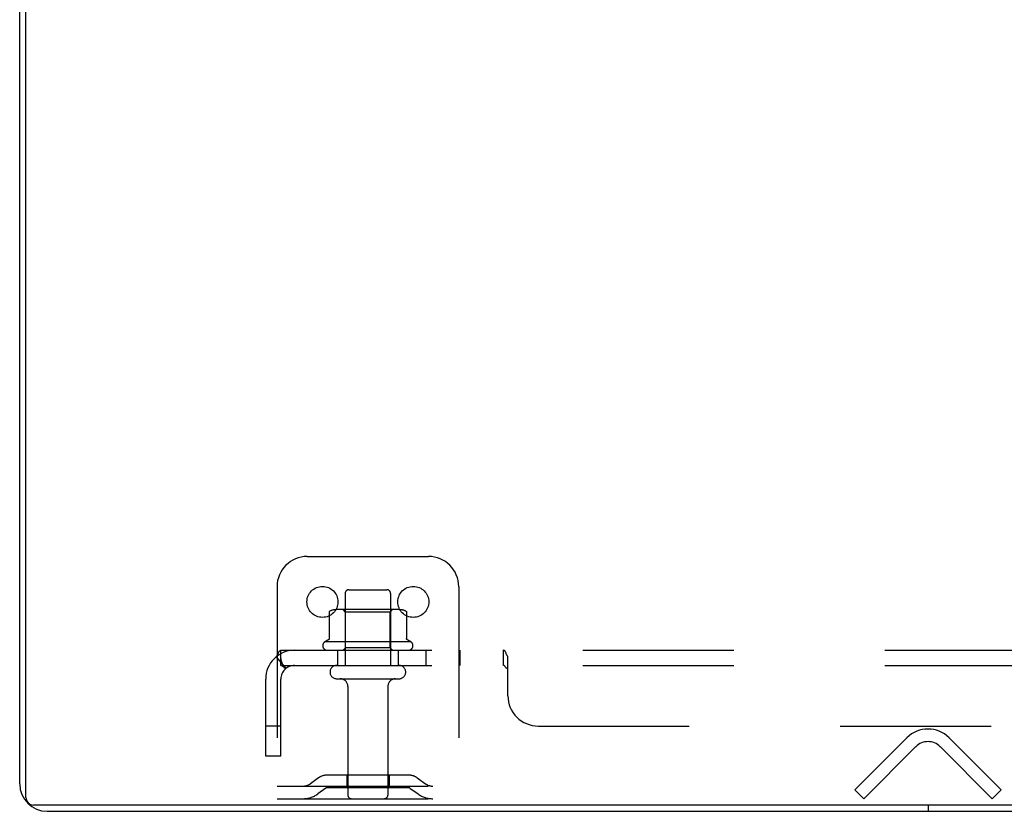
# Model space of a CAD drawing. Header units: inches. Extents: x 0 to 227, y 0 to 147.
# Tile 21 of 256: x 39.48 to 47.61, y 9.41 to 15.95. Entities that reach past the tile are written whole.
import ezdxf

# ---------------------------------------------------------------- set-up
doc = ezdxf.new("R2010")
doc.units = ezdxf.units.IN
doc.header["$LTSCALE"] = 12.466667
doc.header["$MEASUREMENT"] = 0
doc.linetypes.add('HIDDEN', pattern=[0.2, 0.1, -0.1])
doc.layers.get('0').update_dxf_attribs({"linetype": 'CONTINUOUS'})
doc.layers.add('DEFAULT_2', color=8, linetype='HIDDEN')
doc.layers.add('SUBPANEL', color=7, linetype='CONTINUOUS')

msp = doc.modelspace()

# ---------------------------------------------------------------- linework, layer by layer
at = {"color": 7, "linetype": 'Continuous'}
for p, q in [((39.5279, 9.5279), (39.5279, 21.2979)), ((99.3609, 9.4649), (39.5909, 9.4649)), ((46.9759, 9.4649), (46.9759, 9.4129))]:
    msp.add_line(p, q, dxfattribs=at)
at = {"color": 3, "linetype": 'Continuous'}
for p, q in [((39.4759, 9.6389), (39.4759, 21.1869)), ((39.7019, 9.4129), (99.2499, 9.4129))]:
    msp.add_line(p, q, dxfattribs=at)
msp.add_arc((39.7019, 9.6389), 0.226, 180, 270, dxfattribs=at)
at = {"color": 7, "linetype": 'Continuous'}
msp.add_arc((39.5909, 9.5279), 0.063, 180, 270, dxfattribs=at)
at = {"layer": 'DEFAULT_2', "color": 8, "linetype": 'HIDDEN'}
for p, q in [((41.8509, 11.5169), (42.8509, 11.5169)), ((41.6009, 11.2669), (41.6009, 9.5169)), ((42.1934, 11.2419), (42.5084, 11.2419)), ((43.1009, 11.2669), (43.1009, 9.5169)), ((42.1634, 11.2119), (42.1634, 10.6169)), ((42.5384, 11.2119), (42.5384, 10.6169)), ((42.6065, 11.0779), (42.0953, 11.0779)), ((42.1674, 11.0579), (42.1474, 11.0779)), ((42.1674, 10.7619), (42.1674, 11.0579)), ((42.5344, 11.0579), (42.1674, 11.0579)), ((42.5344, 11.0579), (42.5544, 11.0779)), ((42.5344, 10.7619), (42.5344, 11.0579)), ((42.032, 11.0566), (42.032, 10.8384)), ((42.6698, 11.0566), (42.6698, 10.8384)), ((42.7067, 10.8119), (41.9951, 10.8119)), ((42.0168, 10.7419), (42.685, 10.7419)), ((42.1674, 10.7619), (42.1474, 10.7419)), ((42.5344, 10.7619), (42.1674, 10.7619)), ((42.5344, 10.7619), (42.5544, 10.7419)), ((42.0934, 10.6169), (42.6084, 10.6169)), ((42.0934, 10.5069), (42.6084, 10.5069)), ((42.1859, 10.4444), (42.1859, 9.5469)), ((42.5159, 10.4444), (42.5159, 9.5469)), ((46.372, 9.5904), (46.8016, 10.02)), ((47.1502, 10.02), (47.5798, 9.5904)), ((46.8751, 9.9465), (46.4456, 9.5169)), ((47.5062, 9.5169), (47.0767, 9.9465)), ((41.9438, 9.6894), (41.8758, 9.6405)), ((42.6914, 9.7109), (42.0104, 9.7109)), ((42.1759, 9.7109), (42.1759, 9.6069)), ((42.5259, 9.7109), (42.5259, 9.6069)), ((42.758, 9.6894), (42.826, 9.6405)), ((41.6009, 9.6209), (43.1009, 9.6209)), ((42.0045, 9.605), (41.9366, 9.5561)), ((42.6914, 9.6069), (42.0104, 9.6069)), ((42.6973, 9.605), (42.7652, 9.5561)), ((41.6009, 9.5169), (43.1009, 9.5169)), ((46.4456, 9.5169), (46.372, 9.5904)), ((47.5062, 9.5169), (47.5798, 9.5904))]:
    msp.add_line(p, q, dxfattribs=at)
for points in [[(42.038, 11.0657), (42.0365, 11.0649), (42.0352, 11.0639), (42.0341, 11.0627), (42.0332, 11.0612), (42.0325, 11.0596), (42.0321, 11.0579), (42.032, 11.0566)], [(42.6639, 11.0657), (42.6653, 11.0649), (42.6666, 11.0639), (42.6677, 11.0627), (42.6687, 11.0612), (42.6693, 11.0596), (42.6697, 11.0579), (42.6698, 11.0566)], [(42.032, 10.8384), (42.032, 10.8372), (42.0317, 10.836), (42.0314, 10.835), (42.0311, 10.8342), (42.0307, 10.8335), (42.0304, 10.8329), (42.03, 10.8324), (42.0297, 10.832), (42.0293, 10.8316), (42.029, 10.8312), (42.0287, 10.8309), (42.0284, 10.8307), (42.0281, 10.8304), (42.0278, 10.8302), (42.0275, 10.83), (42.0272, 10.8299), (42.027, 10.8297), (42.0267, 10.8296)], [(42.6751, 10.8296), (42.6748, 10.8297), (42.6746, 10.8299), (42.6743, 10.83), (42.674, 10.8302), (42.6737, 10.8304), (42.6734, 10.8307), (42.6731, 10.8309), (42.6728, 10.8312), (42.6725, 10.8316), (42.6721, 10.832), (42.6718, 10.8324), (42.6714, 10.8329), (42.6711, 10.8335), (42.6707, 10.8342), (42.6704, 10.835), (42.6701, 10.836), (42.6699, 10.8372), (42.6698, 10.8384)]]:
    msp.add_lwpolyline(points, dxfattribs=at)
for centre in [(41.9759, 11.1419), (42.7259, 11.1419)]:
    msp.add_circle(centre, 0.128, dxfattribs=at)
for centre, radius, start, end in [((41.8509, 11.2669), 0.25, 90, 180), ((42.8509, 11.2669), 0.25, 0, 90), ((42.1934, 11.2119), 0.03, 89.99999, 180), ((42.5084, 11.2119), 0.03, 0, 90.00001), ((42.0953, 10.9367), 0.1412, 90, 113.95), ((42.6065, 10.9367), 0.1412, 66.05, 90), ((42.3509, 10.2117), 0.6977, 117.6814, 120.66313), ((42.3509, 10.2117), 0.6977, 59.33687, 62.3186), ((42.0168, 10.7803), 0.0384, 124.44966, 270), ((42.685, 10.7803), 0.0384, 270, 55.55034), ((42.0934, 10.5619), 0.055, 90, 270), ((42.6084, 10.5619), 0.055, 270, 90), ((42.1234, 10.4444), 0.0625, 0, 90), ((42.5784, 10.4444), 0.0625, 90, 180), ((46.9759, 9.8457), 0.2465, 45, 135), ((46.9759, 9.8457), 0.1425, 45, 135), ((42.0104, 9.5969), 0.114, 90, 125.75389), ((42.6914, 9.5969), 0.114, 54.24611, 90), ((41.8151, 9.7249), 0.104, 270, 305.75389), ((42.0104, 9.5969), 0.01, 90, 125.75389), ((42.6914, 9.5969), 0.01, 54.24611, 90), ((42.8868, 9.7249), 0.104, 234.24611, 270), ((41.8151, 9.7249), 0.208, 270, 305.75389), ((42.2159, 9.5469), 0.03, 180, 270), ((42.4859, 9.5469), 0.03, 270, 360), ((42.8868, 9.7249), 0.208, 234.24611, 270)]:
    msp.add_arc(centre, radius, start, end, dxfattribs=at)
at = {"layer": 'SUBPANEL', "color": 8, "linetype": 'HIDDEN'}
for p, q in [((41.6322, 10.6169), (41.6322, 10.7419)), ((41.6322, 10.7419), (97.3197, 10.7419)), ((42.1009, 10.7419), (42.1009, 10.6169)), ((42.6009, 10.7419), (42.6009, 10.6169)), ((42.8291, 10.7419), (42.8291, 10.6169)), ((43.1101, 10.7419), (43.1101, 10.6169)), ((43.4718, 10.6169), (43.4718, 10.7419)), ((41.5936, 10.6879), (41.673, 10.5914)), ((43.5072, 10.3669), (43.5072, 10.6879)), ((41.6322, 10.6169), (97.3197, 10.6169)), ((43.4791, 10.6134), (43.4776, 10.6147)), ((43.4874, 10.6024), (43.4847, 10.6063)), ((41.5072, 9.8669), (41.5072, 10.5049)), ((41.6322, 9.8669), (41.6322, 10.5049)), ((41.6322, 10.1169), (41.5072, 10.1169)), ((43.7572, 10.1169), (47.6322, 10.1169)), ((41.6322, 9.8669), (41.5072, 9.8669))]:
    msp.add_line(p, q, dxfattribs=at)
for points in [[(41.6089, 10.7122), (41.612, 10.7193), (41.6135, 10.7227), (41.615, 10.7259), (41.6165, 10.7288), (41.618, 10.7315), (41.6198, 10.7342), (41.6217, 10.7366), (41.6236, 10.7385), (41.6254, 10.7399), (41.6273, 10.7409), (41.629, 10.7415), (41.6307, 10.7418), (41.6322, 10.7419)], [(43.4855, 10.7315), (43.4837, 10.7342), (43.4818, 10.7366), (43.4799, 10.7385), (43.4781, 10.7399), (43.4764, 10.7409), (43.4747, 10.7415), (43.4732, 10.7418), (43.4718, 10.7419)], [(43.4901, 10.7227), (43.4886, 10.7259), (43.4871, 10.7288), (43.4855, 10.7315), (43.4837, 10.7342), (43.4818, 10.7366), (43.4799, 10.7385), (43.4781, 10.7399), (43.4764, 10.7409), (43.4747, 10.7415), (43.4732, 10.7418), (43.4718, 10.7419)], [(41.5936, 10.6879), (41.5958, 10.69), (41.5979, 10.6924), (41.6, 10.6951), (41.6019, 10.6982), (41.6038, 10.7015), (41.6056, 10.705), (41.6073, 10.7086), (41.6089, 10.7122)], [(41.6321, 10.6762), (41.6321, 10.6764), (41.6321, 10.6766), (41.6321, 10.6767), (41.6321, 10.6766), (41.6321, 10.6763), (41.6321, 10.676), (41.6321, 10.6755), (41.6321, 10.675), (41.6321, 10.6744), (41.6322, 10.6738), (41.6322, 10.6732)], [(41.6552, 10.6128), (41.6551, 10.6129), (41.655, 10.6131), (41.6549, 10.6133), (41.6546, 10.6137), (41.6544, 10.6141), (41.6541, 10.6146), (41.6538, 10.6151), (41.6534, 10.6157), (41.6531, 10.6162), (41.6528, 10.6168), (41.6524, 10.6174), (41.6521, 10.618), (41.6517, 10.6187), (41.6514, 10.6193), (41.651, 10.62), (41.6507, 10.6206), (41.6503, 10.6213), (41.65, 10.622), (41.6496, 10.6227), (41.6492, 10.6235), (41.6489, 10.6242), (41.6485, 10.625), (41.6481, 10.6257), (41.6478, 10.6265), (41.6474, 10.6273), (41.647, 10.6281), (41.6467, 10.6289), (41.6463, 10.6297), (41.6459, 10.6305), (41.6455, 10.6314), (41.6452, 10.6322), (41.6448, 10.6331), (41.6444, 10.634), (41.6441, 10.6349), (41.6437, 10.6358), (41.6433, 10.6367), (41.6429, 10.6376), (41.6425, 10.6386), (41.6422, 10.6396), (41.6418, 10.6406), (41.6414, 10.6416), (41.641, 10.6426), (41.6406, 10.6437), (41.6402, 10.6447), (41.6399, 10.6458), (41.6395, 10.6469), (41.6391, 10.648), (41.6387, 10.6491), (41.6383, 10.6503), (41.638, 10.6514), (41.6376, 10.6525), (41.6373, 10.6536), (41.6369, 10.6548), (41.6366, 10.6559), (41.6363, 10.657), (41.636, 10.6581), (41.6357, 10.6592), (41.6354, 10.6603), (41.6351, 10.6613), (41.6348, 10.6623), (41.6346, 10.6634), (41.6343, 10.6644), (41.6341, 10.6654), (41.6339, 10.6663), (41.6337, 10.6673), (41.6335, 10.6683), (41.6333, 10.6692), (41.6331, 10.6702), (41.6329, 10.6711), (41.6327, 10.672), (41.6326, 10.6729), (41.6324, 10.6737), (41.6323, 10.6745), (41.6322, 10.6752), (41.6322, 10.6757), (41.6321, 10.6761), (41.6321, 10.6762)], [(43.4932, 10.7158), (43.4917, 10.7193), (43.4901, 10.7227)], [(43.5072, 10.6879), (43.5056, 10.69), (43.504, 10.6924), (43.5024, 10.6951), (43.5008, 10.6982), (43.4992, 10.7015), (43.4977, 10.705), (43.4962, 10.7086), (43.4932, 10.7158)], [(43.5056, 10.69), (43.504, 10.6924), (43.5024, 10.6951)], [(41.6596, 10.5988), (41.6557, 10.6024), (41.6536, 10.6044), (41.6515, 10.6063), (41.6493, 10.6082), (41.6469, 10.6101), (41.6445, 10.6119), (41.6422, 10.6134), (41.6399, 10.6147), (41.6377, 10.6157), (41.6357, 10.6164), (41.6339, 10.6168), (41.6322, 10.6169)], [(41.6523, 10.6166), (41.6527, 10.6161), (41.6531, 10.6156), (41.6535, 10.6151), (41.6538, 10.6147), (41.6541, 10.6143), (41.6544, 10.6139), (41.6547, 10.6135), (41.6549, 10.6132), (41.6551, 10.613), (41.6552, 10.6129), (41.6552, 10.6129)], [(41.673, 10.5914), (41.6724, 10.591), (41.6716, 10.5908), (41.6707, 10.5909), (41.6698, 10.5912), (41.6687, 10.5916), (41.6675, 10.5923), (41.6662, 10.5933), (41.6647, 10.5944), (41.6631, 10.5958), (41.6614, 10.5972), (41.6596, 10.5988)], [(43.482, 10.6101), (43.4806, 10.6119), (43.4791, 10.6134), (43.4776, 10.6147), (43.4762, 10.6157), (43.4747, 10.6164), (43.4732, 10.6168), (43.4718, 10.6169)], [(43.4762, 10.6157), (43.4747, 10.6164), (43.4732, 10.6168), (43.4718, 10.6169)], [(43.4847, 10.6063), (43.4834, 10.6082), (43.482, 10.6101), (43.4806, 10.6119)], [(43.4914, 10.5972), (43.49, 10.5988), (43.4887, 10.6006), (43.4874, 10.6024)], [(43.5072, 10.5914), (43.5054, 10.591), (43.5036, 10.5908), (43.502, 10.5909), (43.5004, 10.5912), (43.4988, 10.5916), (43.4973, 10.5923), (43.4958, 10.5933), (43.4942, 10.5944), (43.4928, 10.5958), (43.4914, 10.5972), (43.49, 10.5988), (43.4887, 10.6006)], [(43.5004, 10.5912), (43.4988, 10.5916), (43.4973, 10.5923), (43.4958, 10.5933), (43.4942, 10.5944), (43.4928, 10.5958)], [(43.5072, 10.5914), (43.5054, 10.591), (43.5036, 10.5908), (43.502, 10.5909)]]:
    msp.add_lwpolyline(points, dxfattribs=at)
for centre, radius, start, end in [((41.7442, 10.5049), 0.237, 90, 180), ((41.7442, 10.5049), 0.112, 90, 180), ((43.7572, 10.3669), 0.25, 180, 270)]:
    msp.add_arc(centre, radius, start, end, dxfattribs=at)

doc.saveas('drawing.dxf')
